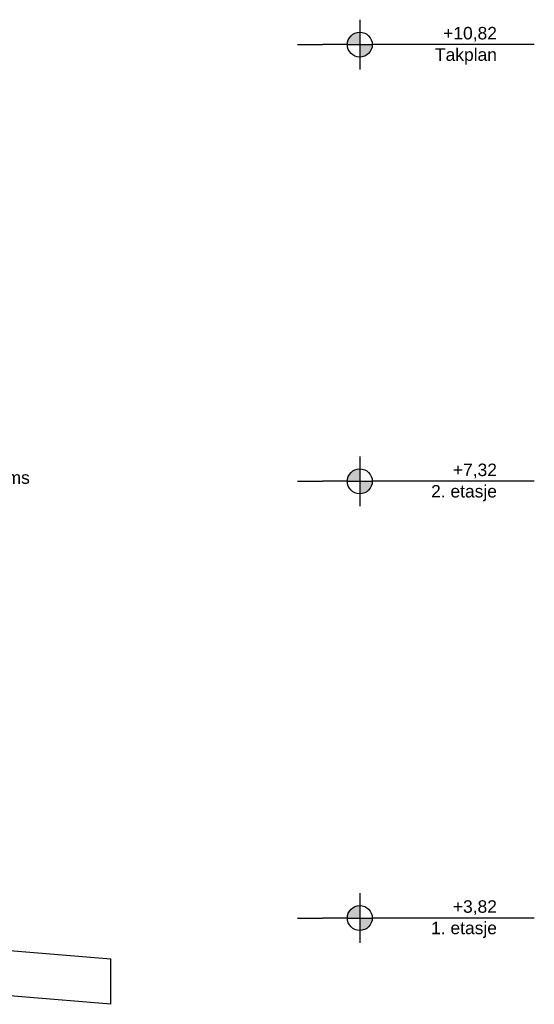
# Model space of a CAD drawing. Header units: millimetres. Extents: x -8544 to 51179, y -2070 to 13050.
# Tile 168 of 168: x 47050 to 51179, y 3128 to 11020. Entities that reach past the tile are written whole.
import ezdxf

# ---------------------------------------------------------------- set-up
doc = ezdxf.new("R2010")
doc.units = ezdxf.units.MM
doc.header["$LTSCALE"] = 0.5
doc.header["$MEASUREMENT"] = 0
doc.linetypes.add('PLINE', pattern=[0])
doc.layers.add('283- Ramper(Nye konstruksjoner)', color=7, linetype='Continuous')
doc.layers.add('832- Tekst bygning(Nye konstruksjoner)', color=7, linetype='Continuous')
doc.styles.add('GENERATED_STYLE_2', font='arial.ttf')
doc.dimstyles.new('GENERATED_STYLE__2', dxfattribs={"dimtxt": 0.18, "dimasz": 182.4, "dimexe": 0.18, "dimexo": 0.0625, "dimgap": 0, "dimtad": 0, "dimtih": 1, "dimtoh": 1, "dimdec": 4, "dimzin": 0, "dimdsep": 46, "dimcen": 0.09, "dimadec": 0, "dimazin": 0, "dimtfac": 1, "dimtdec": 4, "dimtmove": 0, "dimatfit": 3, "dimldrblk": 'ARROWHEAD_5', "dimfxl": 1, "dimtolj": 1, "dimtzin": 0, "dimarcsym": 0})

# ---------------------------------------------------------------- blocks, each defined once
blk = doc.blocks.new('ARROWHEAD_5')
at = {"linetype": 'Continuous'}
blk.add_hatch(color=256, dxfattribs=at).paths.add_polyline_path([(-1, 0.2679), (0, 0), (-1, -0.2679)])
blk.add_line((0, 0), (-1, 0), dxfattribs=at)

msp = doc.modelspace()

# ---------------------------------------------------------------- hatches: boundary and pattern name
at = {"linetype": 'Continuous'}
for points in [[(49778.9, 10820), (49778.9, 10920, 0.414214), (49678.9, 10820)], [(49778.9, 10820), (49778.9, 10720, 0.414214), (49878.9, 10820)], [(49778.9, 7320), (49778.9, 7420, 0.414214), (49678.9, 7320)], [(49778.9, 7320), (49778.9, 7220, 0.414214), (49878.9, 7320)], [(49778.9, 3820), (49778.9, 3920, 0.414214), (49678.9, 3820)], [(49778.9, 3820), (49778.9, 3720, 0.414214), (49878.9, 3820)]]:
    msp.add_hatch(color=256, dxfattribs=at).paths.add_polyline_path(points)

# ---------------------------------------------------------------- linework, layer by layer
at = {"linetype": 'PLINE'}
for p, q in [((49778.9, 11020), (49778.9, 10620)), ((49278.9, 10820), (49378.9, 10820)), ((49378.9, 10820), (49478.9, 10820)), ((49678.9, 10820), (49478.9, 10820)), ((49678.9, 10820), (49878.9, 10820)), ((51178.9, 10820), (49878.9, 10820)), ((49778.9, 7520), (49778.9, 7120)), ((49278.9, 7320), (49378.9, 7320)), ((49378.9, 7320), (49478.9, 7320)), ((49678.9, 7320), (49478.9, 7320)), ((49678.9, 7320), (49878.9, 7320)), ((51178.9, 7320), (49878.9, 7320)), ((49778.9, 4020), (49778.9, 3620)), ((49278.9, 3820), (49378.9, 3820)), ((49378.9, 3820), (49478.9, 3820)), ((49678.9, 3820), (49478.9, 3820)), ((49678.9, 3820), (49878.9, 3820)), ((51178.9, 3820), (49878.9, 3820))]:
    msp.add_line(p, q, dxfattribs=at)
for centre in [(49778.9, 10820), (49778.9, 7320), (49778.9, 3820)]:
    msp.add_circle(centre, 100, dxfattribs=at)
at = {"layer": '283- Ramper(Nye konstruksjoner)', "linetype": 'PLINE'}
for p, q in [((46796.9, 3574.8), (47780.8, 3493.2)), ((47780.8, 3128.4), (47780.8, 3493.2)), ((47780.8, 3128.4), (46446.9, 3239.1))]:
    msp.add_line(p, q, dxfattribs=at)

# ---------------------------------------------------------------- texts
at = {"char_height": 100, "attachment_point": 3, "style": 'GENERATED_STYLE_2'}
for s, insert, line_spacing_factor in [('\\A1;{\\pqr;\\pt0;\\fArial|b0|i0|c0|p0;\\W1.000000;+10,82\\P\\pqr;\\pt0;\\fArial|b0|i0|c0|p0;\\W1.000000;\\fArial|b0|i0|c0|p0;\\W1.000000;\\fArial|b0|i0|c0|p0;\\W1.000000;Takplan}', (50878.9, 10962.1), 1.031908), ('\\A1;{\\pqr;\\pt0;\\fArial|b0|i0|c0|p0;\\W1.000000;+7,32\\P\\pqr;\\pt0;\\fArial|b0|i0|c0|p0;\\W1.000000;\\fArial|b0|i0|c0|p0;\\W1.000000;\\fArial|b0|i0|c0|p0;\\W1.000000;2. etasje}', (50878.9, 7462.1), 1.029493), ('\\A1;{\\pqr;\\pt0;\\fArial|b0|i0|c0|p0;\\W1.000000;+3,82\\P\\pqr;\\pt0;\\fArial|b0|i0|c0|p0;\\W1.000000;\\fArial|b0|i0|c0|p0;\\W1.000000;\\fArial|b0|i0|c0|p0;\\W1.000000;1. etasje}', (50878.9, 3962.1), 1.029493)]:
    msp.add_mtext(s, dxfattribs=dict(at, insert=insert, line_spacing_factor=line_spacing_factor))
at = {"layer": '832- Tekst bygning(Nye konstruksjoner)', "linetype": 'Continuous', "insert": (46479.3, 7269.7), "char_height": 100, "attachment_point": 7, "style": 'GENERATED_STYLE_2'}
msp.add_mtext('\\A1;{\\pql;\\fArial|b0|i0|c0|p0;\\W1.000000;Ny \\fArial|b0|i0|c0|p0;\\W1.000000;gesims}', dxfattribs=at)

# ---------------------------------------------------------------- leaders
at = {"layer": '832- Tekst bygning(Nye konstruksjoner)', "linetype": 'PLINE', "annotation_type": 0, "has_hookline": 1, "hookline_direction": 0, "text_width": 635.5}
msp.add_leader([(46156.9, 6902.7), (46369.1, 7269.7), (46296.9, 7224.2), (46479.3, 7224.2)], dimstyle='GENERATED_STYLE__2', dxfattribs=at)

doc.saveas('drawing.dxf')
